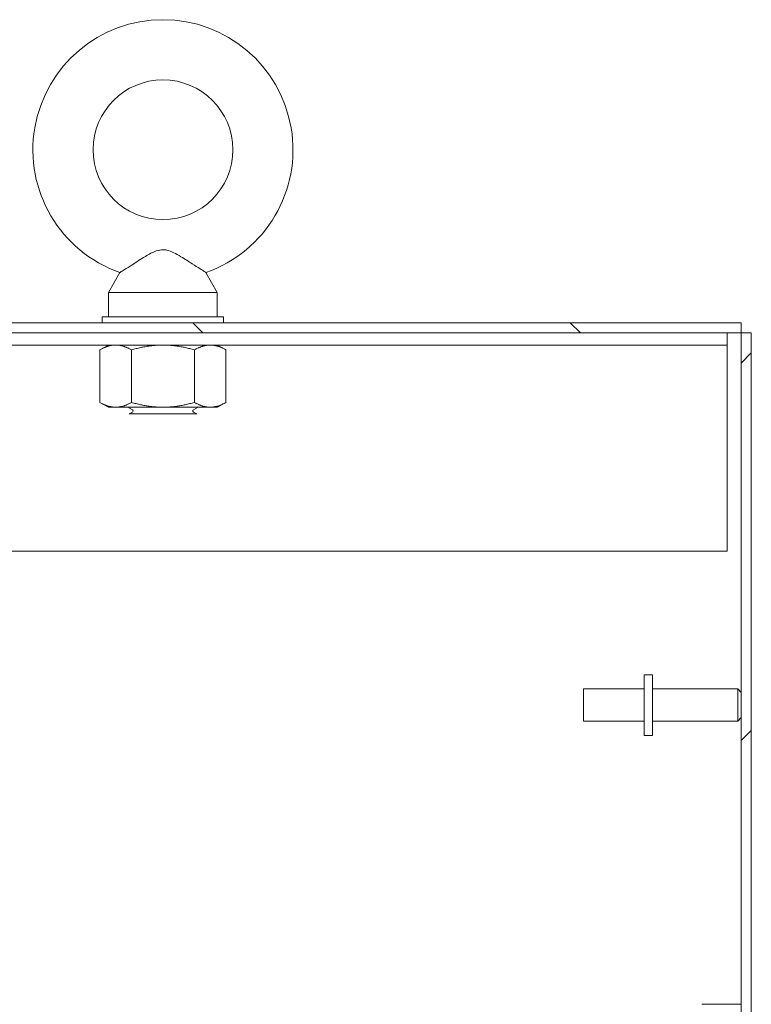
# Model space of a CAD drawing. Header units: inches. Extents: x 11 to 361, y 7 to 222.
# Tile 123 of 174: x 203 to 211, y 169 to 179. Entities that reach past the tile are written whole.
import ezdxf

# ---------------------------------------------------------------- set-up
doc = ezdxf.new("R2010")
doc.units = ezdxf.units.IN
doc.header["$LTSCALE"] = 22
doc.header["$MEASUREMENT"] = 0
doc.layers.add('Hatch (ANSI)', color=7, linetype='Continuous', lineweight=5)
doc.layers.add('Visible (ANSI)', color=7, linetype='Continuous', lineweight=5)

msp = doc.modelspace()

# ---------------------------------------------------------------- hatches: boundary and pattern name
at = {"layer": 'Hatch (ANSI)'}
h = msp.add_hatch(dxfattribs=at)
h.set_pattern_fill('ANSI31', color=256, scale=22, angle=90, style=0)
edge = h.paths.add_edge_path()
edge.add_line((198.76848, 173.9216), (198.76848, 175.85423))
edge.add_ellipse((198.90911, 175.85423), major_axis=(-0.14062, 0), ratio=1, start_angle=270, end_angle=360, ccw=False)
edge.add_line((198.90911, 175.99485), (210.68548, 175.99485))
edge.add_line((210.68548, 175.99485), (210.68548, 176.09885))
edge.add_line((210.68548, 176.09885), (198.90911, 176.09885))
edge.add_ellipse((198.90911, 175.85423), major_axis=(0, 0.24462), ratio=1, start_angle=0, end_angle=90)
edge.add_line((198.66448, 175.85423), (198.66448, 173.9216))
edge.add_ellipse((198.57073, 173.9216), major_axis=(0.09375, 0), ratio=1, start_angle=270, end_angle=360, ccw=False)
edge.add_line((198.57073, 173.82785), (197.92623, 173.82785))
edge.add_ellipse((197.92623, 173.9216), major_axis=(0, -0.09375), ratio=1, start_angle=313.860811, end_angle=360, ccw=False)
edge.add_ellipse((197.92623, 173.9216), major_axis=(-0.0676, -0.06496), ratio=1, start_angle=316.139189, end_angle=360, ccw=False)
edge.add_line((197.83248, 173.9216), (197.83248, 174.34885))
edge.add_line((197.83248, 174.34885), (197.72848, 174.34885))
edge.add_line((197.72848, 174.34885), (197.72848, 173.9216))
edge.add_ellipse((197.92623, 173.9216), major_axis=(-0.19775, 0), ratio=1, start_angle=0, end_angle=42.325505)
edge.add_ellipse((197.92623, 173.9216), major_axis=(-0.1462, -0.13315), ratio=1, start_angle=0, end_angle=47.674495)
edge.add_line((197.92623, 173.72385), (198.57073, 173.72385))
edge.add_ellipse((198.57073, 173.9216), major_axis=(0, -0.19775), ratio=1, start_angle=0, end_angle=90)
h = msp.add_hatch(dxfattribs=at)
h.set_pattern_fill('ANSI31', color=256, scale=22, style=0)
h.paths.add_polyline_path([(210.78948, 175.99485), (210.68548, 175.99485), (210.68548, 154.22417), (210.68548, 154.0474), (210.68548, 150.15831), (210.68548, 149.98153), (210.68548, 140.09117), (210.68548, 139.9144), (210.68548, 136.02531), (210.68548, 135.84853), (210.68548, 114.07785), (210.78948, 114.07785)])

# ---------------------------------------------------------------- linework, layer by layer
at = {"layer": 'Visible (ANSI)'}
for p, q in [((204.28371, 176.61679), (204.16698, 176.41135)), ((205.17025, 176.61679), (205.28698, 176.41135)), ((204.16698, 176.41135), (205.28698, 176.41135)), ((204.16698, 176.41135), (204.16698, 176.16135)), ((205.28698, 176.41135), (205.28698, 176.16135)), ((210.68548, 176.09885), (198.90911, 176.09885)), ((204.10198, 176.16135), (205.35198, 176.16135)), ((204.10198, 176.09885), (204.10198, 176.16135)), ((205.35198, 176.09885), (205.35198, 176.16135)), ((210.68548, 175.99485), (210.68548, 176.09885)), ((198.90911, 175.99485), (210.68548, 175.99485)), ((210.53948, 175.86985), (210.53948, 175.99485)), ((210.78948, 175.99485), (210.68548, 175.99485)), ((210.68548, 175.99485), (210.68548, 114.07785)), ((210.78948, 114.07785), (210.78948, 175.99485)), ((198.91448, 175.86985), (210.53948, 175.86985)), ((204.16448, 175.86985), (204.07746, 175.81961)), ((204.07746, 175.27909), (204.07746, 175.81961)), ((204.40222, 175.27909), (204.40222, 175.81961)), ((205.05174, 175.27909), (205.05174, 175.81961)), ((205.28948, 175.86985), (205.3765, 175.81961)), ((205.3765, 175.27909), (205.3765, 175.81961)), ((210.53948, 175.86985), (210.53948, 175.8386)), ((210.53948, 173.74485), (210.53948, 175.8386)), ((204.16448, 175.22885), (204.07746, 175.27909)), ((205.28948, 175.22885), (205.3765, 175.27909)), ((204.16448, 175.22885), (204.23984, 175.22885)), ((204.23984, 175.22885), (204.72698, 175.22885)), ((204.41201, 175.20385), (204.36399, 175.22885)), ((204.41201, 175.17885), (204.3784, 175.16135)), ((204.72698, 175.22885), (205.21412, 175.22885)), ((205.04195, 175.20385), (205.08998, 175.22885)), ((205.04195, 175.17885), (205.07557, 175.16135)), ((205.21412, 175.22885), (205.28948, 175.22885)), ((205.07557, 175.16135), (204.3784, 175.16135)), ((198.91448, 173.74485), (210.53948, 173.74485)), ((209.68548, 172.47385), (209.68548, 171.84885)), ((209.68548, 172.47385), (209.77048, 172.47385)), ((209.77048, 172.47385), (209.77048, 171.84885)), ((209.06048, 171.99635), (209.06048, 172.32635)), ((209.68548, 172.32635), (209.06048, 172.32635)), ((209.77048, 172.32635), (210.65048, 172.32635)), ((210.65048, 171.99635), (210.65048, 172.32635)), ((210.68548, 172.29135), (210.65048, 172.32635)), ((209.68548, 171.99635), (209.06048, 171.99635)), ((209.77048, 171.99635), (210.65048, 171.99635)), ((210.68548, 172.03135), (210.65048, 171.99635)), ((209.68548, 171.84885), (209.77048, 171.84885)), ((210.27923, 169.07798), (210.68548, 169.07798))]:
    msp.add_line(p, q, dxfattribs=at)
msp.add_circle((204.72698, 177.88135), 0.72, dxfattribs=at)
for centre, radius, start, end in [((204.72698, 177.88135), 1.34, 289.317349, 250.682651), ((204.40551, 175.19135), 0.01409, 297.5, 62.5), ((205.04846, 175.19135), 0.01409, 117.5, 242.5)]:
    msp.add_arc(centre, radius, start, end, dxfattribs=at)
for points, knots in [([(204.72698, 176.85135), (204.70601, 176.85135), (204.68373, 176.84761), (204.62249, 176.82625), (204.58487, 176.80572), (204.49794, 176.75391), (204.4517, 176.72376), (204.37987, 176.67771), (204.35239, 176.66014), (204.31244, 176.63482), (204.29872, 176.62621), (204.28613, 176.61831), (204.28371, 176.61679), (204.28371, 176.61679)], [0, 0, 0, 0, 0.062924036, 0.062924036, 0.149070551, 0.149070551, 0.256105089, 0.256105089, 0.336115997, 0.336115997, 0.403282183, 0.403282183, 0.444772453, 0.444772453, 0.444772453, 0.444772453]), ([(205.17025, 176.61679), (205.17025, 176.61679), (205.17023, 176.61681), (205.1694, 176.61733), (205.16347, 176.62104), (205.14201, 176.63453), (205.12632, 176.64443), (205.08496, 176.67074), (205.05842, 176.68775), (204.99314, 176.72961), (204.95333, 176.75535), (204.86183, 176.81023), (204.81267, 176.8372), (204.75307, 176.84987), (204.74018, 176.85135), (204.72698, 176.85135)], [1.434314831, 1.434314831, 1.434314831, 1.434314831, 1.439826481, 1.439826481, 1.51420167, 1.51420167, 1.592684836, 1.592684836, 1.685245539, 1.685245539, 1.802687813, 1.802687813, 1.946222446, 1.946222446, 1.985806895, 1.985806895, 1.985806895, 1.985806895])]:
    msp.add_open_spline(points, degree=3, knots=knots, dxfattribs=at)
for points in [[(204.23984, 175.86985), (204.16448, 175.86985), (204.07746, 175.81961)], [(204.40222, 175.81961), (204.3152, 175.86985), (204.23984, 175.86985)], [(204.72698, 175.86985), (204.57626, 175.86985), (204.40222, 175.81961)], [(205.05174, 175.81961), (204.8777, 175.86985), (204.72698, 175.86985)], [(205.21412, 175.86985), (205.13876, 175.86985), (205.05174, 175.81961)], [(205.3765, 175.81961), (205.28948, 175.86985), (205.21412, 175.86985)], [(204.07746, 175.27909), (204.16448, 175.22885), (204.23984, 175.22885)], [(204.23984, 175.22885), (204.3152, 175.22885), (204.40222, 175.27909)], [(204.40222, 175.27909), (204.57626, 175.22885), (204.72698, 175.22885)], [(204.72698, 175.22885), (204.8777, 175.22885), (205.05174, 175.27909)], [(205.05174, 175.27909), (205.13876, 175.22885), (205.21412, 175.22885)], [(205.21412, 175.22885), (205.28948, 175.22885), (205.3765, 175.27909)]]:
    msp.add_rational_spline(points, [1, 1.0379548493, 1], degree=2, dxfattribs=at)

doc.saveas('drawing.dxf')
